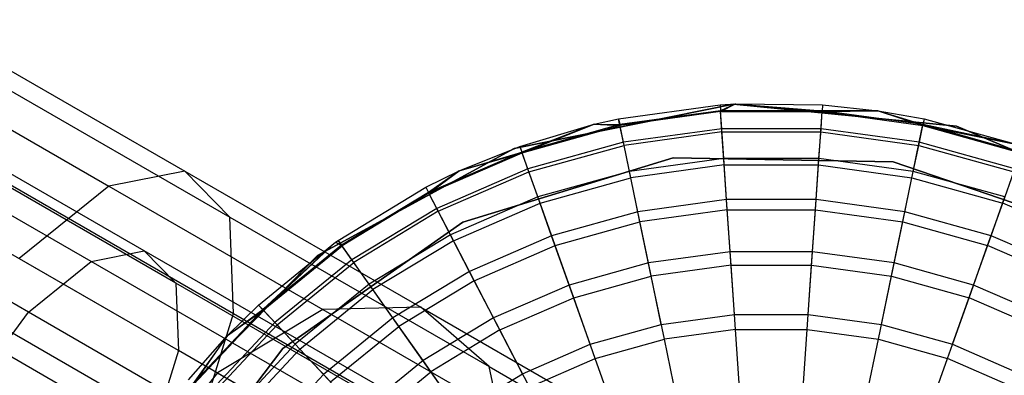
# Model space of a CAD drawing. Extents: x 0.4 to 40.3, y 0.4 to 40.3.
# Tile 163 of 243: x 36.747 to 37.392, y 10.931 to 11.165. Entities that reach past the tile are written whole.
import ezdxf

# ---------------------------------------------------------------- set-up
doc = ezdxf.new("R2010")
doc.units = 0
doc.header["$MEASUREMENT"] = 0
doc.layers.get('0').update_dxf_attribs({"color": 13, "linetype": 'CONTINUOUS'})

# ---------------------------------------------------------------- blocks, each defined once
blk = doc.blocks.new('ORTO-XII-B-11464-11465_ST0')
at = {"color": 0}
for p, q in [((36.68299, 11.16479, 0.99515), (36.85521, 11.06537, 1.06473)), ((36.68299, 11.16479, 0.99515), (36.85521, 11.06537, 1.06473)), ((36.64931, 11.14566, 1.08104), (36.8054, 11.05554, 1.14411)), ((36.64931, 11.14566, 1.08104), (36.8054, 11.05554, 1.14411)), ((36.69534, 11.14455, 0.90396), (36.88467, 11.03524, 0.98046)), ((36.69534, 11.14455, 0.90396), (36.88467, 11.03524, 0.98046)), ((36.82857, 11.01305, 1.05832), (36.65505, 11.11323, 0.98821)), ((36.82857, 11.01305, 1.05832), (36.65505, 11.11323, 0.98821)), ((37.21459, 11.10946, 10.00295), (37.07081, 11.08034, 10.00295)), ((37.07081, 11.08034, 3.31004), (37.21459, 11.10946, 3.31004)), ((37.21459, 11.10946, 10.00295), (37.07081, 11.08034, 10.00295)), ((37.07081, 11.08034, 3.31004), (37.21459, 11.10946, 3.31004)), ((37.13919, 11.09979, 10.31787), (37.20573, 11.10893, 10.31787)), ((37.13919, 11.09979, 11.89679), (37.20573, 11.10893, 11.89679)), ((37.13919, 11.09979, 10.31787), (37.20573, 11.10893, 10.31787)), ((37.13919, 11.09979, 11.89679), (37.20573, 11.10893, 11.89679)), ((37.20573, 11.10893, 10.31787), (37.2159, 11.10952, 10.31787)), ((37.20573, 11.10893, 11.89679), (37.2159, 11.10952, 11.89679)), ((37.20573, 11.10893, 10.31787), (37.2159, 11.10952, 10.31787)), ((37.20573, 11.10893, 11.89679), (37.2159, 11.10952, 11.89679)), ((37.20573, 11.10893, 10.31787), (37.206, 11.105, 10.23861)), ((37.20573, 11.10893, 10.31787), (37.206, 11.105, 10.23861)), ((37.20573, 11.10893, 11.89679), (37.20573, 11.10893, 10.31787)), ((37.20573, 11.10893, 11.89679), (37.20573, 11.10893, 10.31787)), ((37.20573, 11.10893, 11.89679), (37.20604, 11.10446, 11.94807)), ((37.20573, 11.10893, 11.89679), (37.20604, 11.10446, 11.94807)), ((37.2159, 11.10952, 10.31787), (37.206, 11.105, 10.23861)), ((37.2159, 11.10952, 10.31787), (37.206, 11.105, 10.23861)), ((37.20604, 11.10446, 11.94807), (37.2159, 11.10952, 11.89679)), ((37.20604, 11.10446, 11.94807), (37.2159, 11.10952, 11.89679)), ((37.36056, 11.09491, 10.00295), (37.21459, 11.10946, 10.00295)), ((37.21459, 11.10946, 3.31004), (37.36056, 11.09491, 3.31004)), ((37.21459, 11.10946, 10.00295), (37.21459, 11.10946, 3.31004)), ((37.36056, 11.09491, 10.00295), (37.21459, 11.10946, 10.00295)), ((37.21459, 11.10946, 3.31004), (37.36056, 11.09491, 3.31004)), ((37.21459, 11.10946, 10.00295), (37.21459, 11.10946, 3.31004)), ((37.2159, 11.10952, 10.31787), (37.27263, 11.105, 10.23861)), ((37.2159, 11.10952, 10.31787), (37.2729, 11.10893, 10.31787)), ((37.2159, 11.10952, 10.31787), (37.27263, 11.105, 10.23861)), ((37.2159, 11.10952, 11.89679), (37.2159, 11.10952, 10.31787)), ((37.2159, 11.10952, 11.89679), (37.2159, 11.10952, 10.31787)), ((37.2159, 11.10952, 11.89679), (37.2729, 11.10893, 11.89679)), ((37.2159, 11.10952, 10.31787), (37.2729, 11.10893, 10.31787)), ((37.2159, 11.10952, 11.89679), (37.2729, 11.10893, 11.89679)), ((37.2159, 11.10952, 11.89679), (37.27259, 11.10446, 11.94807)), ((37.2159, 11.10952, 11.89679), (37.27259, 11.10446, 11.94807)), ((37.2729, 11.10893, 11.89679), (37.27259, 11.10446, 11.94807)), ((37.2729, 11.10893, 11.89679), (37.27259, 11.10446, 11.94807)), ((37.2729, 11.10893, 10.31787), (37.27263, 11.105, 10.23861)), ((37.2729, 11.10893, 10.31787), (37.27263, 11.105, 10.23861)), ((37.2729, 11.10893, 10.31787), (37.30935, 11.10507, 10.31787)), ((37.2729, 11.10893, 11.89679), (37.2729, 11.10893, 10.31787)), ((37.2729, 11.10893, 11.89679), (37.2729, 11.10893, 10.31787)), ((37.2729, 11.10893, 11.89679), (37.30935, 11.10507, 11.89679)), ((37.2729, 11.10893, 10.31787), (37.30935, 11.10507, 10.31787)), ((37.2729, 11.10893, 11.89679), (37.30935, 11.10507, 11.89679)), ((37.206, 11.105, 10.23861), (37.13999, 11.09593, 10.23861)), ((37.206, 11.105, 10.23861), (37.13999, 11.09593, 10.23861)), ((37.20604, 11.10446, 11.94807), (37.1401, 11.0954, 11.94807)), ((37.20604, 11.10446, 11.94807), (37.1401, 11.0954, 11.94807)), ((37.27263, 11.105, 10.23861), (37.206, 11.105, 10.23861)), ((37.20681, 11.09325, 10.16013), (37.206, 11.105, 10.23861)), ((37.27263, 11.105, 10.23861), (37.206, 11.105, 10.23861)), ((37.20681, 11.09325, 10.16013), (37.206, 11.105, 10.23861)), ((37.20695, 11.09117, 11.99778), (37.20604, 11.10446, 11.94807)), ((37.20604, 11.10446, 11.94807), (37.27259, 11.10446, 11.94807)), ((37.20604, 11.10446, 11.94807), (37.27259, 11.10446, 11.94807)), ((37.20695, 11.09117, 11.99778), (37.20604, 11.10446, 11.94807)), ((37.27169, 11.09117, 11.99778), (37.27259, 11.10446, 11.94807)), ((37.27169, 11.09117, 11.99778), (37.27259, 11.10446, 11.94807)), ((37.27183, 11.09325, 10.16013), (37.27263, 11.105, 10.23861)), ((37.27183, 11.09325, 10.16013), (37.27263, 11.105, 10.23861)), ((37.27259, 11.10446, 11.94807), (37.30935, 11.10507, 11.89679)), ((37.27259, 11.10446, 11.94807), (37.30935, 11.10507, 11.89679)), ((37.27259, 11.10446, 11.94807), (37.33853, 11.0954, 11.94807)), ((37.27259, 11.10446, 11.94807), (37.33853, 11.0954, 11.94807)), ((37.30935, 11.10507, 10.31787), (37.27263, 11.105, 10.23861)), ((37.30935, 11.10507, 10.31787), (37.27263, 11.105, 10.23861)), ((37.33864, 11.09593, 10.23861), (37.27263, 11.105, 10.23861)), ((37.33864, 11.09593, 10.23861), (37.27263, 11.105, 10.23861)), ((37.30935, 11.10507, 10.31787), (37.33864, 11.09593, 10.23861)), ((37.30935, 11.10507, 10.31787), (37.33944, 11.09979, 10.31787)), ((37.30935, 11.10507, 10.31787), (37.33864, 11.09593, 10.23861)), ((37.30935, 11.10507, 11.89679), (37.30935, 11.10507, 10.31787)), ((37.30935, 11.10507, 11.89679), (37.30935, 11.10507, 10.31787)), ((37.30935, 11.10507, 11.89679), (37.33944, 11.09979, 11.89679)), ((37.30935, 11.10507, 10.31787), (37.33944, 11.09979, 10.31787)), ((37.30935, 11.10507, 11.89679), (37.33944, 11.09979, 11.89679)), ((37.30935, 11.10507, 11.89679), (37.33853, 11.0954, 11.94807)), ((37.30935, 11.10507, 11.89679), (37.33853, 11.0954, 11.94807)), ((36.79371, 11.00618, 1.11388), (36.63147, 11.09984, 1.04833)), ((36.79371, 11.00618, 1.11388), (36.63147, 11.09984, 1.04833)), ((36.8492, 10.99196, 0.99933), (36.66369, 11.09906, 0.92438)), ((36.8492, 10.99196, 0.99933), (36.66369, 11.09906, 0.92438)), ((37.07451, 11.08167, 10.31787), (37.12329, 11.09621, 10.31787)), ((37.07451, 11.08167, 11.89679), (37.12329, 11.09621, 11.89679)), ((37.07451, 11.08167, 10.31787), (37.12329, 11.09621, 10.31787)), ((37.07451, 11.08167, 11.89679), (37.12329, 11.09621, 11.89679)), ((37.12329, 11.09621, 10.31787), (37.07583, 11.07795, 10.23861)), ((37.12329, 11.09621, 10.31787), (37.07583, 11.07795, 10.23861)), ((37.13999, 11.09593, 10.23861), (37.07583, 11.07795, 10.23861)), ((37.13999, 11.09593, 10.23861), (37.07583, 11.07795, 10.23861)), ((37.07601, 11.07744, 11.94807), (37.12329, 11.09621, 11.89679)), ((37.07601, 11.07744, 11.94807), (37.12329, 11.09621, 11.89679)), ((37.07601, 11.07744, 11.94807), (37.1401, 11.0954, 11.94807)), ((37.07601, 11.07744, 11.94807), (37.1401, 11.0954, 11.94807)), ((37.12329, 11.09621, 10.31787), (37.13919, 11.09979, 10.31787)), ((37.12329, 11.09621, 11.89679), (37.13919, 11.09979, 11.89679)), ((37.12329, 11.09621, 10.31787), (37.13919, 11.09979, 10.31787)), ((37.12329, 11.09621, 11.89679), (37.13919, 11.09979, 11.89679)), ((37.12329, 11.09621, 10.31787), (37.13999, 11.09593, 10.23861)), ((37.12329, 11.09621, 10.31787), (37.13999, 11.09593, 10.23861)), ((37.12329, 11.09621, 11.89679), (37.12329, 11.09621, 10.31787)), ((37.12329, 11.09621, 11.89679), (37.12329, 11.09621, 10.31787)), ((37.12329, 11.09621, 11.89679), (37.1401, 11.0954, 11.94807)), ((37.12329, 11.09621, 11.89679), (37.1401, 11.0954, 11.94807)), ((37.13919, 11.09979, 10.31787), (37.13999, 11.09593, 10.23861)), ((37.13919, 11.09979, 10.31787), (37.13999, 11.09593, 10.23861)), ((37.13919, 11.09979, 11.89679), (37.13919, 11.09979, 10.31787)), ((37.13919, 11.09979, 11.89679), (37.13919, 11.09979, 10.31787)), ((37.1401, 11.0954, 11.94807), (37.13919, 11.09979, 11.89679)), ((37.1401, 11.0954, 11.94807), (37.13919, 11.09979, 11.89679)), ((37.14239, 11.0844, 10.16013), (37.13999, 11.09593, 10.23861)), ((37.14239, 11.0844, 10.16013), (37.13999, 11.09593, 10.23861)), ((37.14281, 11.08235, 11.99778), (37.1401, 11.0954, 11.94807)), ((37.14281, 11.08235, 11.99778), (37.1401, 11.0954, 11.94807)), ((37.33582, 11.08235, 11.99778), (37.33853, 11.0954, 11.94807)), ((37.33582, 11.08235, 11.99778), (37.33853, 11.0954, 11.94807)), ((37.33624, 11.0844, 10.16013), (37.33864, 11.09593, 10.23861)), ((37.33624, 11.0844, 10.16013), (37.33864, 11.09593, 10.23861)), ((37.33944, 11.09979, 11.89679), (37.33853, 11.0954, 11.94807)), ((37.33944, 11.09979, 11.89679), (37.33853, 11.0954, 11.94807)), ((37.33853, 11.0954, 11.94807), (37.40027, 11.08301, 11.89679)), ((37.33853, 11.0954, 11.94807), (37.40027, 11.08301, 11.89679)), ((37.33853, 11.0954, 11.94807), (37.40262, 11.07744, 11.94807)), ((37.33853, 11.0954, 11.94807), (37.40262, 11.07744, 11.94807)), ((37.33944, 11.09979, 10.31787), (37.33864, 11.09593, 10.23861)), ((37.33944, 11.09979, 10.31787), (37.33864, 11.09593, 10.23861)), ((37.40027, 11.08301, 10.31787), (37.33864, 11.09593, 10.23861)), ((37.40027, 11.08301, 10.31787), (37.33864, 11.09593, 10.23861)), ((37.4028, 11.07795, 10.23861), (37.33864, 11.09593, 10.23861)), ((37.4028, 11.07795, 10.23861), (37.33864, 11.09593, 10.23861)), ((37.33944, 11.09979, 10.31787), (37.40027, 11.08301, 10.31787)), ((37.33944, 11.09979, 11.89679), (37.33944, 11.09979, 10.31787)), ((37.33944, 11.09979, 11.89679), (37.33944, 11.09979, 10.31787)), ((37.33944, 11.09979, 11.89679), (37.40027, 11.08301, 11.89679)), ((37.33944, 11.09979, 10.31787), (37.40027, 11.08301, 10.31787)), ((37.33944, 11.09979, 11.89679), (37.40027, 11.08301, 11.89679)), ((37.49576, 11.03798, 10.00295), (37.36056, 11.09491, 10.00295)), ((37.36056, 11.09491, 3.31004), (37.49576, 11.03798, 3.31004)), ((37.36056, 11.09491, 10.00295), (37.36056, 11.09491, 3.31004)), ((37.49576, 11.03798, 10.00295), (37.36056, 11.09491, 10.00295)), ((37.36056, 11.09491, 3.31004), (37.49576, 11.03798, 3.31004)), ((37.36056, 11.09491, 10.00295), (37.36056, 11.09491, 3.31004)), ((36.68352, 11.08957, 0.82837), (36.88705, 10.97207, 0.9106)), ((36.68352, 11.08957, 0.82837), (36.88705, 10.97207, 0.9106)), ((37.20681, 11.09325, 10.16013), (37.14239, 11.0844, 10.16013)), ((37.20681, 11.09325, 10.16013), (37.14239, 11.0844, 10.16013)), ((37.20695, 11.09117, 11.99778), (37.14281, 11.08235, 11.99778)), ((37.20695, 11.09117, 11.99778), (37.14281, 11.08235, 11.99778)), ((37.27183, 11.09325, 10.16013), (37.20681, 11.09325, 10.16013)), ((37.20814, 11.07379, 10.08321), (37.20681, 11.09325, 10.16013)), ((37.27183, 11.09325, 10.16013), (37.20681, 11.09325, 10.16013)), ((37.20814, 11.07379, 10.08321), (37.20681, 11.09325, 10.16013)), ((37.20843, 11.06947, 12.04443), (37.20695, 11.09117, 11.99778)), ((37.20695, 11.09117, 11.99778), (37.27169, 11.09117, 11.99778)), ((37.20695, 11.09117, 11.99778), (37.27169, 11.09117, 11.99778)), ((37.20843, 11.06947, 12.04443), (37.20695, 11.09117, 11.99778)), ((37.2702, 11.06947, 12.04443), (37.27169, 11.09117, 11.99778)), ((37.2702, 11.06947, 12.04443), (37.27169, 11.09117, 11.99778)), ((37.2705, 11.07379, 10.08321), (37.27183, 11.09325, 10.16013)), ((37.2705, 11.07379, 10.08321), (37.27183, 11.09325, 10.16013)), ((37.27169, 11.09117, 11.99778), (37.33582, 11.08235, 11.99778)), ((37.27169, 11.09117, 11.99778), (37.33582, 11.08235, 11.99778)), ((37.33624, 11.0844, 10.16013), (37.27183, 11.09325, 10.16013)), ((37.33624, 11.0844, 10.16013), (37.27183, 11.09325, 10.16013)), ((37.03488, 11.06561, 10.31787), (37.07451, 11.08167, 10.31787)), ((37.03488, 11.06561, 11.89679), (37.07451, 11.08167, 11.89679)), ((37.03488, 11.06561, 10.31787), (37.07451, 11.08167, 10.31787)), ((37.03488, 11.06561, 11.89679), (37.07451, 11.08167, 11.89679)), ((37.07451, 11.08167, 10.31787), (37.07583, 11.07795, 10.23861)), ((37.07451, 11.08167, 10.31787), (37.07583, 11.07795, 10.23861)), ((37.07451, 11.08167, 11.89679), (37.07451, 11.08167, 10.31787)), ((37.07451, 11.08167, 11.89679), (37.07451, 11.08167, 10.31787)), ((37.07451, 11.08167, 11.89679), (37.07601, 11.07744, 11.94807)), ((37.07451, 11.08167, 11.89679), (37.07601, 11.07744, 11.94807)), ((37.14239, 11.0844, 10.16013), (37.07978, 11.06685, 10.16013)), ((37.14239, 11.0844, 10.16013), (37.07978, 11.06685, 10.16013)), ((37.08048, 11.06489, 11.99778), (37.14281, 11.08235, 11.99778)), ((37.08048, 11.06489, 11.99778), (37.14281, 11.08235, 11.99778)), ((37.14636, 11.0653, 10.08321), (37.14239, 11.0844, 10.16013)), ((37.14636, 11.0653, 10.08321), (37.14239, 11.0844, 10.16013)), ((37.14724, 11.06106, 12.04443), (37.14281, 11.08235, 11.99778)), ((37.14724, 11.06106, 12.04443), (37.14281, 11.08235, 11.99778)), ((37.33139, 11.06106, 12.04443), (37.33582, 11.08235, 11.99778)), ((37.33139, 11.06106, 12.04443), (37.33582, 11.08235, 11.99778)), ((37.33228, 11.0653, 10.08321), (37.33624, 11.0844, 10.16013)), ((37.33228, 11.0653, 10.08321), (37.33624, 11.0844, 10.16013)), ((37.33582, 11.08235, 11.99778), (37.39816, 11.06489, 11.99778)), ((37.33582, 11.08235, 11.99778), (37.39816, 11.06489, 11.99778)), ((37.39885, 11.06685, 10.16013), (37.33624, 11.0844, 10.16013)), ((37.39885, 11.06685, 10.16013), (37.33624, 11.0844, 10.16013)), ((37.07081, 11.08034, 10.00295), (36.94201, 11.01013, 10.00295)), ((36.94201, 11.01013, 3.31004), (37.07081, 11.08034, 3.31004)), ((37.07081, 11.08034, 10.00295), (36.94201, 11.01013, 10.00295)), ((36.94201, 11.01013, 3.31004), (37.07081, 11.08034, 3.31004)), ((37.07583, 11.07795, 10.23861), (37.01472, 11.05141, 10.23861)), ((37.07583, 11.07795, 10.23861), (37.01472, 11.05141, 10.23861)), ((37.01497, 11.05092, 11.94807), (37.07601, 11.07744, 11.94807)), ((37.01497, 11.05092, 11.94807), (37.07601, 11.07744, 11.94807)), ((37.03488, 11.06561, 10.31787), (37.07583, 11.07795, 10.23861)), ((37.03488, 11.06561, 10.31787), (37.07583, 11.07795, 10.23861)), ((37.03488, 11.06561, 11.89679), (37.07601, 11.07744, 11.94807)), ((37.03488, 11.06561, 11.89679), (37.07601, 11.07744, 11.94807)), ((37.07081, 11.08034, 10.00295), (37.07081, 11.08034, 3.31004)), ((37.07081, 11.08034, 10.00295), (37.07081, 11.08034, 3.31004)), ((37.07978, 11.06685, 10.16013), (37.07583, 11.07795, 10.23861)), ((37.07978, 11.06685, 10.16013), (37.07583, 11.07795, 10.23861)), ((37.08048, 11.06489, 11.99778), (37.07601, 11.07744, 11.94807)), ((37.08048, 11.06489, 11.99778), (37.07601, 11.07744, 11.94807)), ((37.03722, 11.03189, 10.00295), (37.17503, 11.07408, 10.00295)), ((37.17503, 11.07408, 3.31004), (37.03722, 11.03189, 3.31004)), ((37.17503, 11.07408, 3.31004), (37.03722, 11.03189, 3.31004)), ((37.03722, 11.03189, 10.00295), (37.17503, 11.07408, 10.00295)), ((37.20814, 11.07379, 10.08321), (37.14636, 11.0653, 10.08321)), ((37.20814, 11.07379, 10.08321), (37.14636, 11.0653, 10.08321)), ((37.20843, 11.06947, 12.04443), (37.14724, 11.06106, 12.04443)), ((37.20843, 11.06947, 12.04443), (37.14724, 11.06106, 12.04443)), ((37.17503, 11.07408, 10.00295), (37.31912, 11.07162, 10.00295)), ((37.31912, 11.07162, 3.31004), (37.17503, 11.07408, 3.31004)), ((37.17503, 11.07408, 3.31004), (37.17503, 11.07408, 10.00295)), ((37.17503, 11.07408, 3.31004), (37.17503, 11.07408, 10.00295)), ((37.31912, 11.07162, 3.31004), (37.17503, 11.07408, 3.31004)), ((37.17503, 11.07408, 10.00295), (37.31912, 11.07162, 10.00295)), ((37.2705, 11.07379, 10.08321), (37.20814, 11.07379, 10.08321)), ((37.20998, 11.04682, 10.0086), (37.20814, 11.07379, 10.08321)), ((37.2705, 11.07379, 10.08321), (37.20814, 11.07379, 10.08321)), ((37.20998, 11.04682, 10.0086), (37.20814, 11.07379, 10.08321)), ((37.21045, 11.04001, 12.08659), (37.20843, 11.06947, 12.04443)), ((37.20843, 11.06947, 12.04443), (37.2702, 11.06947, 12.04443)), ((37.20843, 11.06947, 12.04443), (37.2702, 11.06947, 12.04443)), ((37.21045, 11.04001, 12.08659), (37.20843, 11.06947, 12.04443)), ((37.26819, 11.04001, 12.08659), (37.2702, 11.06947, 12.04443)), ((37.26819, 11.04001, 12.08659), (37.2702, 11.06947, 12.04443)), ((37.26865, 11.04682, 10.0086), (37.2705, 11.07379, 10.08321)), ((37.26865, 11.04682, 10.0086), (37.2705, 11.07379, 10.08321)), ((37.2702, 11.06947, 12.04443), (37.33139, 11.06106, 12.04443)), ((37.2702, 11.06947, 12.04443), (37.33139, 11.06106, 12.04443)), ((37.33228, 11.0653, 10.08321), (37.2705, 11.07379, 10.08321)), ((37.33228, 11.0653, 10.08321), (37.2705, 11.07379, 10.08321)), ((37.31912, 11.07162, 10.00295), (37.45541, 11.02475, 10.00295)), ((37.45541, 11.02475, 3.31004), (37.31912, 11.07162, 3.31004)), ((37.31912, 11.07162, 3.31004), (37.31912, 11.07162, 10.00295)), ((37.31912, 11.07162, 3.31004), (37.31912, 11.07162, 10.00295)), ((37.45541, 11.02475, 3.31004), (37.31912, 11.07162, 3.31004)), ((37.31912, 11.07162, 10.00295), (37.45541, 11.02475, 10.00295)), ((36.75259, 10.97291, 1.15329), (36.59836, 11.06195, 1.09097)), ((36.75259, 10.97291, 1.15329), (36.59836, 11.06195, 1.09097)), ((36.85521, 11.06537, 1.06473), (36.8054, 11.05554, 1.14411)), ((36.85521, 11.06537, 1.06473), (36.8054, 11.05554, 1.14411)), ((36.88467, 11.03524, 0.98046), (36.85521, 11.06537, 1.06473)), ((36.85521, 11.06537, 1.06473), (37.0097, 10.97617, 1.17682)), ((36.88467, 11.03524, 0.98046), (36.85521, 11.06537, 1.06473)), ((36.85521, 11.06537, 1.06473), (37.0097, 10.97617, 1.17682)), ((37.01291, 11.05491, 10.31787), (37.03488, 11.06561, 10.31787)), ((37.01291, 11.05491, 11.89679), (37.03488, 11.06561, 11.89679)), ((37.01291, 11.05491, 10.31787), (37.03488, 11.06561, 10.31787)), ((37.01291, 11.05491, 11.89679), (37.03488, 11.06561, 11.89679)), ((37.03488, 11.06561, 10.31787), (37.01472, 11.05141, 10.23861)), ((37.03488, 11.06561, 10.31787), (37.01472, 11.05141, 10.23861)), ((37.01497, 11.05092, 11.94807), (37.03488, 11.06561, 11.89679)), ((37.01497, 11.05092, 11.94807), (37.03488, 11.06561, 11.89679)), ((37.07978, 11.06685, 10.16013), (37.02014, 11.04095, 10.16013)), ((37.07978, 11.06685, 10.16013), (37.02014, 11.04095, 10.16013)), ((37.0211, 11.0391, 11.99778), (37.08048, 11.06489, 11.99778)), ((37.0211, 11.0391, 11.99778), (37.08048, 11.06489, 11.99778)), ((37.03488, 11.06561, 11.89679), (37.03488, 11.06561, 10.31787)), ((37.03488, 11.06561, 11.89679), (37.03488, 11.06561, 10.31787)), ((37.08631, 11.04847, 10.08321), (37.07978, 11.06685, 10.16013)), ((37.08631, 11.04847, 10.08321), (37.07978, 11.06685, 10.16013)), ((37.08776, 11.04439, 12.04443), (37.08048, 11.06489, 11.99778)), ((37.08776, 11.04439, 12.04443), (37.08048, 11.06489, 11.99778)), ((37.14636, 11.0653, 10.08321), (37.08631, 11.04847, 10.08321)), ((37.14636, 11.0653, 10.08321), (37.08631, 11.04847, 10.08321)), ((37.15186, 11.03883, 10.0086), (37.14636, 11.0653, 10.08321)), ((37.15186, 11.03883, 10.0086), (37.14636, 11.0653, 10.08321)), ((37.32678, 11.03883, 10.0086), (37.33228, 11.0653, 10.08321)), ((37.32678, 11.03883, 10.0086), (37.33228, 11.0653, 10.08321)), ((37.39232, 11.04847, 10.08321), (37.33228, 11.0653, 10.08321)), ((37.39232, 11.04847, 10.08321), (37.33228, 11.0653, 10.08321)), ((37.39087, 11.04439, 12.04443), (37.39816, 11.06489, 11.99778)), ((37.39087, 11.04439, 12.04443), (37.39816, 11.06489, 11.99778)), ((36.85086, 10.94774, 0.95043), (36.65542, 11.06058, 0.87146)), ((36.85086, 10.94774, 0.95043), (36.65542, 11.06058, 0.87146)), ((36.8054, 11.05554, 1.14411), (36.74666, 11.00802, 1.2004)), ((36.8054, 11.05554, 1.14411), (36.74666, 11.00802, 1.2004)), ((36.8054, 11.05554, 1.14411), (36.94542, 10.9747, 1.2457)), ((36.8054, 11.05554, 1.14411), (36.94542, 10.9747, 1.2457)), ((37.08776, 11.04439, 12.04443), (37.14724, 11.06106, 12.04443)), ((37.08776, 11.04439, 12.04443), (37.14724, 11.06106, 12.04443)), ((37.15325, 11.03215, 12.08659), (37.14724, 11.06106, 12.04443)), ((37.15325, 11.03215, 12.08659), (37.14724, 11.06106, 12.04443)), ((37.32539, 11.03215, 12.08659), (37.33139, 11.06106, 12.04443)), ((37.32539, 11.03215, 12.08659), (37.33139, 11.06106, 12.04443)), ((37.33139, 11.06106, 12.04443), (37.39087, 11.04439, 12.04443)), ((37.33139, 11.06106, 12.04443), (37.39087, 11.04439, 12.04443)), ((36.95552, 11.02001, 10.31787), (37.01291, 11.05491, 10.31787)), ((36.95552, 11.02001, 11.89679), (37.01291, 11.05491, 11.89679)), ((36.95552, 11.02001, 10.31787), (37.01291, 11.05491, 10.31787)), ((36.95552, 11.02001, 11.89679), (37.01291, 11.05491, 11.89679)), ((37.01472, 11.05141, 10.23861), (36.95779, 11.01679, 10.23861)), ((37.01472, 11.05141, 10.23861), (36.95779, 11.01679, 10.23861)), ((37.01497, 11.05092, 11.94807), (36.9581, 11.01634, 11.94807)), ((37.01497, 11.05092, 11.94807), (36.9581, 11.01634, 11.94807)), ((37.01291, 11.05491, 10.31787), (37.01472, 11.05141, 10.23861)), ((37.01291, 11.05491, 10.31787), (37.01472, 11.05141, 10.23861)), ((37.01291, 11.05491, 11.89679), (37.01291, 11.05491, 10.31787)), ((37.01291, 11.05491, 11.89679), (37.01291, 11.05491, 10.31787)), ((37.01291, 11.05491, 11.89679), (37.01497, 11.05092, 11.94807)), ((37.01291, 11.05491, 11.89679), (37.01497, 11.05092, 11.94807)), ((37.02014, 11.04095, 10.16013), (37.01472, 11.05141, 10.23861)), ((37.02014, 11.04095, 10.16013), (37.01472, 11.05141, 10.23861)), ((37.0211, 11.0391, 11.99778), (37.01497, 11.05092, 11.94807)), ((37.0211, 11.0391, 11.99778), (37.01497, 11.05092, 11.94807)), ((37.08631, 11.04847, 10.08321), (37.02911, 11.02363, 10.08321)), ((37.08631, 11.04847, 10.08321), (37.02911, 11.02363, 10.08321)), ((37.03111, 11.01978, 12.04443), (37.08776, 11.04439, 12.04443)), ((37.03111, 11.01978, 12.04443), (37.08776, 11.04439, 12.04443)), ((37.09536, 11.023, 10.0086), (37.08631, 11.04847, 10.08321)), ((37.09536, 11.023, 10.0086), (37.08631, 11.04847, 10.08321)), ((37.09765, 11.01657, 12.08659), (37.08776, 11.04439, 12.04443)), ((37.09765, 11.01657, 12.08659), (37.08776, 11.04439, 12.04443)), ((37.20998, 11.04682, 10.0086), (37.15186, 11.03883, 10.0086)), ((37.20998, 11.04682, 10.0086), (37.15186, 11.03883, 10.0086)), ((37.26865, 11.04682, 10.0086), (37.20998, 11.04682, 10.0086)), ((37.21232, 11.01259, 9.93704), (37.20998, 11.04682, 10.0086)), ((37.26865, 11.04682, 10.0086), (37.20998, 11.04682, 10.0086)), ((37.21232, 11.01259, 9.93704), (37.20998, 11.04682, 10.0086)), ((37.26631, 11.01259, 9.93704), (37.26865, 11.04682, 10.0086)), ((37.26631, 11.01259, 9.93704), (37.26865, 11.04682, 10.0086)), ((37.32678, 11.03883, 10.0086), (37.26865, 11.04682, 10.0086)), ((37.32678, 11.03883, 10.0086), (37.26865, 11.04682, 10.0086)), ((37.38099, 11.01657, 12.08659), (37.39087, 11.04439, 12.04443)), ((37.38099, 11.01657, 12.08659), (37.39087, 11.04439, 12.04443)), ((37.38327, 11.023, 10.0086), (37.39232, 11.04847, 10.08321)), ((37.38327, 11.023, 10.0086), (37.39232, 11.04847, 10.08321)), ((37.44753, 11.01978, 12.04443), (37.39087, 11.04439, 12.04443)), ((37.44753, 11.01978, 12.04443), (37.39087, 11.04439, 12.04443)), ((37.02014, 11.04095, 10.16013), (36.96458, 11.00716, 10.16013)), ((37.02014, 11.04095, 10.16013), (36.96458, 11.00716, 10.16013)), ((37.0211, 11.0391, 11.99778), (36.96579, 11.00546, 11.99778)), ((37.0211, 11.0391, 11.99778), (36.96579, 11.00546, 11.99778)), ((37.02911, 11.02363, 10.08321), (37.02014, 11.04095, 10.16013)), ((37.02911, 11.02363, 10.08321), (37.02014, 11.04095, 10.16013)), ((37.03111, 11.01978, 12.04443), (37.0211, 11.0391, 11.99778)), ((37.03111, 11.01978, 12.04443), (37.0211, 11.0391, 11.99778)), ((37.15186, 11.03883, 10.0086), (37.09536, 11.023, 10.0086)), ((37.15186, 11.03883, 10.0086), (37.09536, 11.023, 10.0086)), ((37.15884, 11.00524, 9.93704), (37.15186, 11.03883, 10.0086)), ((37.15884, 11.00524, 9.93704), (37.15186, 11.03883, 10.0086)), ((37.21045, 11.04001, 12.08659), (37.15325, 11.03215, 12.08659)), ((37.21045, 11.04001, 12.08659), (37.15325, 11.03215, 12.08659)), ((37.21293, 11.0037, 12.12299), (37.21045, 11.04001, 12.08659)), ((37.21045, 11.04001, 12.08659), (37.26819, 11.04001, 12.08659)), ((37.21045, 11.04001, 12.08659), (37.26819, 11.04001, 12.08659)), ((37.21293, 11.0037, 12.12299), (37.21045, 11.04001, 12.08659)), ((37.2657, 11.0037, 12.12299), (37.26819, 11.04001, 12.08659)), ((37.2657, 11.0037, 12.12299), (37.26819, 11.04001, 12.08659)), ((37.26819, 11.04001, 12.08659), (37.32539, 11.03215, 12.08659)), ((37.26819, 11.04001, 12.08659), (37.32539, 11.03215, 12.08659)), ((37.31979, 11.00524, 9.93704), (37.32678, 11.03883, 10.0086)), ((37.31979, 11.00524, 9.93704), (37.32678, 11.03883, 10.0086)), ((37.38327, 11.023, 10.0086), (37.32678, 11.03883, 10.0086)), ((37.38327, 11.023, 10.0086), (37.32678, 11.03883, 10.0086)), ((36.88705, 10.97207, 0.9106), (36.88467, 11.03524, 0.98046)), ((36.88467, 11.03524, 0.98046), (37.05452, 10.93718, 1.1037)), ((36.88705, 10.97207, 0.9106), (36.88467, 11.03524, 0.98046)), ((36.88467, 11.03524, 0.98046), (37.05452, 10.93718, 1.1037)), ((36.9192, 10.94918, 10.00295), (37.03722, 11.03189, 10.00295)), ((37.03722, 11.03189, 3.31004), (36.9192, 10.94918, 3.31004)), ((37.03722, 11.03189, 3.31004), (36.9192, 10.94918, 3.31004)), ((36.9192, 10.94918, 10.00295), (37.03722, 11.03189, 10.00295)), ((37.03722, 11.03189, 3.31004), (37.03722, 11.03189, 10.00295)), ((37.03722, 11.03189, 3.31004), (37.03722, 11.03189, 10.00295)), ((37.09765, 11.01657, 12.08659), (37.15325, 11.03215, 12.08659)), ((37.09765, 11.01657, 12.08659), (37.15325, 11.03215, 12.08659)), ((37.16065, 10.99652, 12.12299), (37.15325, 11.03215, 12.08659)), ((37.16065, 10.99652, 12.12299), (37.15325, 11.03215, 12.08659)), ((37.31798, 10.99652, 12.12299), (37.32539, 11.03215, 12.08659)), ((37.31798, 10.99652, 12.12299), (37.32539, 11.03215, 12.08659)), ((37.32539, 11.03215, 12.08659), (37.38099, 11.01657, 12.08659)), ((37.32539, 11.03215, 12.08659), (37.38099, 11.01657, 12.08659)), ((37.02911, 11.02363, 10.08321), (36.97583, 10.99123, 10.08321)), ((37.02911, 11.02363, 10.08321), (36.97583, 10.99123, 10.08321)), ((37.04155, 10.99962, 10.0086), (37.02911, 11.02363, 10.08321)), ((37.04155, 10.99962, 10.0086), (37.02911, 11.02363, 10.08321)), ((37.09536, 11.023, 10.0086), (37.04155, 10.99962, 10.0086)), ((37.09536, 11.023, 10.0086), (37.04155, 10.99962, 10.0086)), ((37.10685, 10.99068, 9.93704), (37.09536, 11.023, 10.0086)), ((37.10685, 10.99068, 9.93704), (37.09536, 11.023, 10.0086)), ((37.37178, 10.99068, 9.93704), (37.38327, 11.023, 10.0086)), ((37.37178, 10.99068, 9.93704), (37.38327, 11.023, 10.0086)), ((37.43708, 10.99962, 10.0086), (37.38327, 11.023, 10.0086)), ((37.43708, 10.99962, 10.0086), (37.38327, 11.023, 10.0086)), ((36.90341, 10.97762, 10.31787), (36.95386, 11.01883, 10.31787)), ((36.90341, 10.97762, 11.89679), (36.95386, 11.01883, 11.89679)), ((36.90341, 10.97762, 10.31787), (36.95386, 11.01883, 10.31787)), ((36.90341, 10.97762, 11.89679), (36.95386, 11.01883, 11.89679)), ((36.95386, 11.01883, 10.31787), (36.9061, 10.97474, 10.23861)), ((36.95386, 11.01883, 10.31787), (36.9061, 10.97474, 10.23861)), ((36.95779, 11.01679, 10.23861), (36.9061, 10.97474, 10.23861)), ((36.95779, 11.01679, 10.23861), (36.9061, 10.97474, 10.23861)), ((36.90648, 10.97434, 11.94807), (36.95386, 11.01883, 11.89679)), ((36.90648, 10.97434, 11.94807), (36.95386, 11.01883, 11.89679)), ((36.90648, 10.97434, 11.94807), (36.9581, 11.01634, 11.94807)), ((36.90648, 10.97434, 11.94807), (36.9581, 11.01634, 11.94807)), ((36.95386, 11.01883, 10.31787), (36.95552, 11.02001, 10.31787)), ((36.95386, 11.01883, 11.89679), (36.95552, 11.02001, 11.89679)), ((36.95386, 11.01883, 10.31787), (36.95552, 11.02001, 10.31787)), ((36.95386, 11.01883, 11.89679), (36.95552, 11.02001, 11.89679)), ((36.95386, 11.01883, 10.31787), (36.95779, 11.01679, 10.23861)), ((36.95386, 11.01883, 10.31787), (36.95779, 11.01679, 10.23861)), ((36.95386, 11.01883, 11.89679), (36.95386, 11.01883, 10.31787)), ((36.95386, 11.01883, 11.89679), (36.95386, 11.01883, 10.31787)), ((36.95386, 11.01883, 11.89679), (36.9581, 11.01634, 11.94807)), ((36.95386, 11.01883, 11.89679), (36.9581, 11.01634, 11.94807)), ((36.95552, 11.02001, 10.31787), (36.95779, 11.01679, 10.23861)), ((36.95552, 11.02001, 10.31787), (36.95779, 11.01679, 10.23861)), ((36.95552, 11.02001, 11.89679), (36.95552, 11.02001, 10.31787)), ((36.95552, 11.02001, 11.89679), (36.95552, 11.02001, 10.31787)), ((36.9581, 11.01634, 11.94807), (36.95552, 11.02001, 11.89679)), ((36.9581, 11.01634, 11.94807), (36.95552, 11.02001, 11.89679)), ((36.96458, 11.00716, 10.16013), (36.95779, 11.01679, 10.23861)), ((36.96458, 11.00716, 10.16013), (36.95779, 11.01679, 10.23861)), ((36.96579, 11.00546, 11.99778), (36.9581, 11.01634, 11.94807)), ((36.96579, 11.00546, 11.99778), (36.9581, 11.01634, 11.94807)), ((37.03111, 11.01978, 12.04443), (36.97833, 10.98769, 12.04443)), ((37.03111, 11.01978, 12.04443), (36.97833, 10.98769, 12.04443)), ((37.04469, 10.99357, 12.08659), (37.03111, 11.01978, 12.04443)), ((37.04469, 10.99357, 12.08659), (37.03111, 11.01978, 12.04443)), ((37.04469, 10.99357, 12.08659), (37.09765, 11.01657, 12.08659)), ((37.04469, 10.99357, 12.08659), (37.09765, 11.01657, 12.08659)), ((37.10983, 10.98228, 12.12299), (37.09765, 11.01657, 12.08659)), ((37.10983, 10.98228, 12.12299), (37.09765, 11.01657, 12.08659)), ((37.3688, 10.98228, 12.12299), (37.38099, 11.01657, 12.08659)), ((37.3688, 10.98228, 12.12299), (37.38099, 11.01657, 12.08659)), ((37.43395, 10.99357, 12.08659), (37.38099, 11.01657, 12.08659)), ((37.43395, 10.99357, 12.08659), (37.38099, 11.01657, 12.08659)), ((36.65024, 11.01245, 0.78568), (36.86179, 10.89032, 0.87115)), ((36.65024, 11.01245, 0.78568), (36.86179, 10.89032, 0.87115)), ((36.79371, 11.00618, 1.11388), (36.82857, 11.01305, 1.05832)), ((36.79371, 11.00618, 1.11388), (36.82857, 11.01305, 1.05832)), ((36.98423, 10.92318, 1.17126), (36.82857, 11.01305, 1.05832)), ((36.82857, 11.01305, 1.05832), (36.8492, 10.99196, 0.99933)), ((36.98423, 10.92318, 1.17126), (36.82857, 11.01305, 1.05832)), ((36.82857, 11.01305, 1.05832), (36.8492, 10.99196, 0.99933)), ((36.94201, 11.01013, 10.00295), (36.83963, 10.90507, 10.00295)), ((36.83963, 10.90507, 3.31004), (36.94201, 11.01013, 3.31004)), ((36.94201, 11.01013, 10.00295), (36.83963, 10.90507, 10.00295)), ((36.83963, 10.90507, 3.31004), (36.94201, 11.01013, 3.31004)), ((36.94201, 11.01013, 10.00295), (36.94201, 11.01013, 3.31004)), ((36.94201, 11.01013, 10.00295), (36.94201, 11.01013, 3.31004)), ((37.21232, 11.01259, 9.93704), (37.15884, 11.00524, 9.93704)), ((37.21232, 11.01259, 9.93704), (37.15884, 11.00524, 9.93704)), ((37.26631, 11.01259, 9.93704), (37.21232, 11.01259, 9.93704)), ((37.21514, 10.97146, 9.86923), (37.21232, 11.01259, 9.93704)), ((37.26631, 11.01259, 9.93704), (37.21232, 11.01259, 9.93704)), ((37.21514, 10.97146, 9.86923), (37.21232, 11.01259, 9.93704)), ((37.2635, 10.97146, 9.86923), (37.26631, 11.01259, 9.93704)), ((37.2635, 10.97146, 9.86923), (37.26631, 11.01259, 9.93704)), ((37.31979, 11.00524, 9.93704), (37.26631, 11.01259, 9.93704)), ((37.31979, 11.00524, 9.93704), (37.26631, 11.01259, 9.93704)), ((36.83318, 10.89052, 0.92281), (36.63213, 11.00659, 0.84158)), ((36.83318, 10.89052, 0.92281), (36.63213, 11.00659, 0.84158)), ((36.74666, 11.00802, 1.2004), (36.87643, 10.9331, 1.29455)), ((36.74666, 11.00802, 1.2004), (36.87643, 10.9331, 1.29455)), ((36.75259, 10.97291, 1.15329), (36.79371, 11.00618, 1.11388)), ((36.75259, 10.97291, 1.15329), (36.79371, 11.00618, 1.11388)), ((36.93924, 10.92215, 1.21947), (36.79371, 11.00618, 1.11388)), ((36.93924, 10.92215, 1.21947), (36.79371, 11.00618, 1.11388)), ((36.96458, 11.00716, 10.16013), (36.91414, 10.96613, 10.16013)), ((36.96458, 11.00716, 10.16013), (36.91414, 10.96613, 10.16013)), ((36.91557, 10.9646, 11.99778), (36.96579, 11.00546, 11.99778)), ((36.91557, 10.9646, 11.99778), (36.96579, 11.00546, 11.99778)), ((36.97583, 10.99123, 10.08321), (36.96458, 11.00716, 10.16013)), ((36.97583, 10.99123, 10.08321), (36.96458, 11.00716, 10.16013)), ((36.97833, 10.98769, 12.04443), (36.96579, 11.00546, 11.99778)), ((36.97833, 10.98769, 12.04443), (36.96579, 11.00546, 11.99778)), ((37.15884, 11.00524, 9.93704), (37.10685, 10.99068, 9.93704)), ((37.15884, 11.00524, 9.93704), (37.10685, 10.99068, 9.93704)), ((37.16723, 10.96487, 9.86923), (37.15884, 11.00524, 9.93704)), ((37.16723, 10.96487, 9.86923), (37.15884, 11.00524, 9.93704)), ((37.21293, 11.0037, 12.12299), (37.16065, 10.99652, 12.12299)), ((37.21293, 11.0037, 12.12299), (37.16065, 10.99652, 12.12299)), ((37.21581, 10.96164, 12.15251), (37.21293, 11.0037, 12.12299)), ((37.21293, 11.0037, 12.12299), (37.2657, 11.0037, 12.12299)), ((37.21293, 11.0037, 12.12299), (37.2657, 11.0037, 12.12299)), ((37.21581, 10.96164, 12.15251), (37.21293, 11.0037, 12.12299)), ((37.26283, 10.96164, 12.15251), (37.2657, 11.0037, 12.12299)), ((37.26283, 10.96164, 12.15251), (37.2657, 11.0037, 12.12299)), ((37.2657, 11.0037, 12.12299), (37.31798, 10.99652, 12.12299)), ((37.2657, 11.0037, 12.12299), (37.31798, 10.99652, 12.12299)), ((37.31141, 10.96487, 9.86923), (37.31979, 11.00524, 9.93704)), ((37.31141, 10.96487, 9.86923), (37.31979, 11.00524, 9.93704)), ((37.37178, 10.99068, 9.93704), (37.31979, 11.00524, 9.93704)), ((37.37178, 10.99068, 9.93704), (37.31979, 11.00524, 9.93704)), ((37.04155, 10.99962, 10.0086), (36.99142, 10.96914, 10.0086)), ((37.04155, 10.99962, 10.0086), (36.99142, 10.96914, 10.0086)), ((37.05733, 10.96917, 9.93704), (37.04155, 10.99962, 10.0086)), ((37.05733, 10.96917, 9.93704), (37.04155, 10.99962, 10.0086)), ((37.01561, 10.89589, 1.12007), (36.8492, 10.99196, 0.99933)), ((36.8492, 10.99196, 0.99933), (36.85086, 10.94774, 0.95043)), ((37.01561, 10.89589, 1.12007), (36.8492, 10.99196, 0.99933)), ((36.8492, 10.99196, 0.99933), (36.85086, 10.94774, 0.95043)), ((36.97583, 10.99123, 10.08321), (36.92746, 10.95187, 10.08321)), ((36.97583, 10.99123, 10.08321), (36.92746, 10.95187, 10.08321)), ((36.99142, 10.96914, 10.0086), (36.97583, 10.99123, 10.08321)), ((36.99142, 10.96914, 10.0086), (36.97583, 10.99123, 10.08321)), ((37.04469, 10.99357, 12.08659), (36.99535, 10.96357, 12.08659)), ((37.04469, 10.99357, 12.08659), (36.99535, 10.96357, 12.08659)), ((37.06143, 10.96126, 12.12299), (37.04469, 10.99357, 12.08659)), ((37.06143, 10.96126, 12.12299), (37.04469, 10.99357, 12.08659)), ((37.10685, 10.99068, 9.93704), (37.05733, 10.96917, 9.93704)), ((37.10685, 10.99068, 9.93704), (37.05733, 10.96917, 9.93704)), ((37.12066, 10.95183, 9.86923), (37.10685, 10.99068, 9.93704)), ((37.12066, 10.95183, 9.86923), (37.10685, 10.99068, 9.93704)), ((37.10983, 10.98228, 12.12299), (37.16065, 10.99652, 12.12299)), ((37.10983, 10.98228, 12.12299), (37.16065, 10.99652, 12.12299)), ((37.16923, 10.95524, 12.15251), (37.16065, 10.99652, 12.12299)), ((37.16923, 10.95524, 12.15251), (37.16065, 10.99652, 12.12299)), ((37.3094, 10.95524, 12.15251), (37.31798, 10.99652, 12.12299)), ((37.3094, 10.95524, 12.15251), (37.31798, 10.99652, 12.12299)), ((37.31798, 10.99652, 12.12299), (37.3688, 10.98228, 12.12299)), ((37.31798, 10.99652, 12.12299), (37.3688, 10.98228, 12.12299)), ((37.35798, 10.95183, 9.86923), (37.37178, 10.99068, 9.93704)), ((37.35798, 10.95183, 9.86923), (37.37178, 10.99068, 9.93704)), ((37.4213, 10.96917, 9.93704), (37.37178, 10.99068, 9.93704)), ((37.4213, 10.96917, 9.93704), (37.37178, 10.99068, 9.93704)), ((36.93041, 10.94871, 12.04443), (36.97833, 10.98769, 12.04443)), ((36.93041, 10.94871, 12.04443), (36.97833, 10.98769, 12.04443)), ((36.99535, 10.96357, 12.08659), (36.97833, 10.98769, 12.04443)), ((36.99535, 10.96357, 12.08659), (36.97833, 10.98769, 12.04443)), ((36.88315, 10.95756, 10.31787), (36.90341, 10.97762, 10.31787)), ((36.88315, 10.95756, 11.89679), (36.90341, 10.97762, 11.89679)), ((36.88315, 10.95756, 10.31787), (36.90341, 10.97762, 10.31787)), ((36.88315, 10.95756, 11.89679), (36.90341, 10.97762, 11.89679)), ((36.90341, 10.97762, 10.31787), (36.9061, 10.97474, 10.23861)), ((36.90341, 10.97762, 10.31787), (36.9061, 10.97474, 10.23861)), ((36.90341, 10.97762, 11.89679), (36.90341, 10.97762, 10.31787)), ((36.90341, 10.97762, 11.89679), (36.90341, 10.97762, 10.31787)), ((36.90341, 10.97762, 11.89679), (36.90648, 10.97434, 11.94807)), ((36.90341, 10.97762, 11.89679), (36.90648, 10.97434, 11.94807)), ((37.06143, 10.96126, 12.12299), (37.10983, 10.98228, 12.12299)), ((37.06143, 10.96126, 12.12299), (37.10983, 10.98228, 12.12299)), ((37.12395, 10.94255, 12.15251), (37.10983, 10.98228, 12.12299)), ((37.12395, 10.94255, 12.15251), (37.10983, 10.98228, 12.12299)), ((37.35468, 10.94255, 12.15251), (37.3688, 10.98228, 12.12299)), ((37.35468, 10.94255, 12.15251), (37.3688, 10.98228, 12.12299)), ((37.4172, 10.96126, 12.12299), (37.3688, 10.98228, 12.12299)), ((37.4172, 10.96126, 12.12299), (37.3688, 10.98228, 12.12299)), ((36.71464, 10.92088, 1.16751), (36.75259, 10.97291, 1.15329)), ((36.71464, 10.92088, 1.16751), (36.75259, 10.97291, 1.15329)), ((36.89094, 10.89303, 1.25366), (36.75259, 10.97291, 1.15329)), ((36.89094, 10.89303, 1.25366), (36.75259, 10.97291, 1.15329)), ((36.9061, 10.97474, 10.23861), (36.86063, 10.92604, 10.23861)), ((36.9061, 10.97474, 10.23861), (36.86063, 10.92604, 10.23861)), ((36.86105, 10.9257, 11.94807), (36.90648, 10.97434, 11.94807)), ((36.86105, 10.9257, 11.94807), (36.90648, 10.97434, 11.94807)), ((36.86179, 10.89032, 0.87115), (36.88705, 10.97207, 0.9106)), ((36.86179, 10.89032, 0.87115), (36.88705, 10.97207, 0.9106)), ((36.94542, 10.9747, 1.2457), (36.87643, 10.9331, 1.29455)), ((36.94542, 10.9747, 1.2457), (36.87643, 10.9331, 1.29455)), ((36.88315, 10.95756, 10.31787), (36.9061, 10.97474, 10.23861)), ((36.88315, 10.95756, 10.31787), (36.9061, 10.97474, 10.23861)), ((36.88315, 10.95756, 11.89679), (36.90648, 10.97434, 11.94807)), ((36.88315, 10.95756, 11.89679), (36.90648, 10.97434, 11.94807)), ((36.88705, 10.97207, 0.9106), (37.06963, 10.86665, 1.04307)), ((36.88705, 10.97207, 0.9106), (37.06963, 10.86665, 1.04307)), ((36.91414, 10.96613, 10.16013), (36.9061, 10.97474, 10.23861)), ((36.91414, 10.96613, 10.16013), (36.9061, 10.97474, 10.23861)), ((36.91557, 10.9646, 11.99778), (36.90648, 10.97434, 11.94807)), ((36.91557, 10.9646, 11.99778), (36.90648, 10.97434, 11.94807)), ((37.0097, 10.97617, 1.17682), (36.94542, 10.9747, 1.2457)), ((37.0097, 10.97617, 1.17682), (36.94542, 10.9747, 1.2457)), ((36.94542, 10.9747, 1.2457), (37.06236, 10.90719, 1.38072)), ((36.94542, 10.9747, 1.2457), (37.06236, 10.90719, 1.38072)), ((37.05452, 10.93718, 1.1037), (37.0097, 10.97617, 1.17682)), ((37.0097, 10.97617, 1.17682), (37.13871, 10.90168, 1.3258)), ((37.05452, 10.93718, 1.1037), (37.0097, 10.97617, 1.17682)), ((37.0097, 10.97617, 1.17682), (37.13871, 10.90168, 1.3258)), ((37.16723, 10.96487, 9.86923), (37.21514, 10.97146, 9.86923)), ((37.16723, 10.96487, 9.86923), (37.21514, 10.97146, 9.86923)), ((37.21514, 10.97146, 9.86923), (37.2635, 10.97146, 9.86923)), ((37.21514, 10.97146, 9.86923), (37.2635, 10.97146, 9.86923)), ((37.2635, 10.97146, 9.86923), (37.31141, 10.96487, 9.86923)), ((37.2635, 10.97146, 9.86923), (37.31141, 10.96487, 9.86923)), ((36.91414, 10.96613, 10.16013), (36.86976, 10.91861, 10.16013)), ((36.91414, 10.96613, 10.16013), (36.86976, 10.91861, 10.16013)), ((36.92746, 10.95187, 10.08321), (36.91414, 10.96613, 10.16013)), ((36.92746, 10.95187, 10.08321), (36.91414, 10.96613, 10.16013)), ((36.99142, 10.96914, 10.0086), (36.94591, 10.93211, 10.0086)), ((36.99142, 10.96914, 10.0086), (36.94591, 10.93211, 10.0086)), ((37.0112, 10.94112, 9.93704), (36.99142, 10.96914, 10.0086)), ((37.0112, 10.94112, 9.93704), (36.99142, 10.96914, 10.0086)), ((37.05733, 10.96917, 9.93704), (37.0112, 10.94112, 9.93704)), ((37.05733, 10.96917, 9.93704), (37.0112, 10.94112, 9.93704)), ((37.0763, 10.93256, 9.86923), (37.05733, 10.96917, 9.93704)), ((37.0763, 10.93256, 9.86923), (37.05733, 10.96917, 9.93704)), ((37.12066, 10.95183, 9.86923), (37.16723, 10.96487, 9.86923)), ((37.12066, 10.95183, 9.86923), (37.16723, 10.96487, 9.86923)), ((37.31141, 10.96487, 9.86923), (37.35798, 10.95183, 9.86923)), ((37.31141, 10.96487, 9.86923), (37.35798, 10.95183, 9.86923)), ((36.87138, 10.91729, 11.99778), (36.91557, 10.9646, 11.99778)), ((36.87138, 10.91729, 11.99778), (36.91557, 10.9646, 11.99778)), ((36.93041, 10.94871, 12.04443), (36.91557, 10.9646, 11.99778)), ((36.93041, 10.94871, 12.04443), (36.91557, 10.9646, 11.99778)), ((36.95057, 10.92713, 12.08659), (36.99535, 10.96357, 12.08659)), ((36.95057, 10.92713, 12.08659), (36.99535, 10.96357, 12.08659)), ((37.01634, 10.93384, 12.12299), (36.99535, 10.96357, 12.08659)), ((37.01634, 10.93384, 12.12299), (36.99535, 10.96357, 12.08659)), ((37.06143, 10.96126, 12.12299), (37.01634, 10.93384, 12.12299)), ((37.06143, 10.96126, 12.12299), (37.01634, 10.93384, 12.12299)), ((37.08083, 10.92382, 12.15251), (37.06143, 10.96126, 12.12299)), ((37.08083, 10.92382, 12.15251), (37.06143, 10.96126, 12.12299)), ((37.21581, 10.96164, 12.15251), (37.16923, 10.95524, 12.15251)), ((37.21581, 10.96164, 12.15251), (37.16923, 10.95524, 12.15251)), ((37.21899, 10.9151, 12.17426), (37.21581, 10.96164, 12.15251)), ((37.21581, 10.96164, 12.15251), (37.26283, 10.96164, 12.15251)), ((37.21581, 10.96164, 12.15251), (37.26283, 10.96164, 12.15251)), ((37.21899, 10.9151, 12.17426), (37.21581, 10.96164, 12.15251)), ((37.25964, 10.9151, 12.17426), (37.26283, 10.96164, 12.15251)), ((37.25964, 10.9151, 12.17426), (37.26283, 10.96164, 12.15251)), ((37.26283, 10.96164, 12.15251), (37.3094, 10.95524, 12.15251)), ((37.26283, 10.96164, 12.15251), (37.3094, 10.95524, 12.15251)), ((36.85757, 10.92853, 10.31787), (36.88315, 10.95756, 10.31787)), ((36.85757, 10.92853, 11.89679), (36.88315, 10.95756, 11.89679)), ((36.85757, 10.92853, 10.31787), (36.88315, 10.95756, 10.31787)), ((36.85757, 10.92853, 11.89679), (36.88315, 10.95756, 11.89679)), ((36.88315, 10.95756, 10.31787), (36.86063, 10.92604, 10.23861)), ((36.88315, 10.95756, 10.31787), (36.86063, 10.92604, 10.23861)), ((36.86105, 10.9257, 11.94807), (36.88315, 10.95756, 11.89679)), ((36.86105, 10.9257, 11.94807), (36.88315, 10.95756, 11.89679)), ((36.88315, 10.95756, 11.89679), (36.88315, 10.95756, 10.31787)), ((36.88315, 10.95756, 11.89679), (36.88315, 10.95756, 10.31787)), ((36.92746, 10.95187, 10.08321), (36.88489, 10.9063, 10.08321)), ((36.92746, 10.95187, 10.08321), (36.88489, 10.9063, 10.08321)), ((36.94591, 10.93211, 10.0086), (36.92746, 10.95187, 10.08321)), ((36.94591, 10.93211, 10.0086), (36.92746, 10.95187, 10.08321)), ((37.0763, 10.93256, 9.86923), (37.12066, 10.95183, 9.86923)), ((37.0763, 10.93256, 9.86923), (37.12066, 10.95183, 9.86923)), ((37.12395, 10.94255, 12.15251), (37.16923, 10.95524, 12.15251)), ((37.12395, 10.94255, 12.15251), (37.16923, 10.95524, 12.15251)), ((37.17872, 10.90957, 12.17426), (37.16923, 10.95524, 12.15251)), ((37.17872, 10.90957, 12.17426), (37.16923, 10.95524, 12.15251)), ((37.29991, 10.90957, 12.17426), (37.3094, 10.95524, 12.15251)), ((37.29991, 10.90957, 12.17426), (37.3094, 10.95524, 12.15251)), ((37.3094, 10.95524, 12.15251), (37.35468, 10.94255, 12.15251)), ((37.3094, 10.95524, 12.15251), (37.35468, 10.94255, 12.15251)), ((37.35798, 10.95183, 9.86923), (37.40233, 10.93256, 9.86923)), ((37.35798, 10.95183, 9.86923), (37.40233, 10.93256, 9.86923)), ((36.83252, 10.83405, 10.00295), (36.9192, 10.94918, 10.00295)), ((36.9192, 10.94918, 3.31004), (36.83252, 10.83405, 3.31004)), ((36.9192, 10.94918, 3.31004), (36.83252, 10.83405, 3.31004)), ((36.83252, 10.83405, 10.00295), (36.9192, 10.94918, 10.00295)), ((36.85086, 10.94774, 0.95043), (36.83318, 10.89052, 0.92281)), ((36.85086, 10.94774, 0.95043), (36.83318, 10.89052, 0.92281)), ((37.02618, 10.84652, 1.07763), (36.85086, 10.94774, 0.95043)), ((37.02618, 10.84652, 1.07763), (36.85086, 10.94774, 0.95043)), ((36.88825, 10.90356, 12.04443), (36.93041, 10.94871, 12.04443)), ((36.88825, 10.90356, 12.04443), (36.93041, 10.94871, 12.04443)), ((36.9192, 10.94918, 3.31004), (36.9192, 10.94918, 10.00295)), ((36.9192, 10.94918, 3.31004), (36.9192, 10.94918, 10.00295)), ((36.95057, 10.92713, 12.08659), (36.93041, 10.94871, 12.04443)), ((36.95057, 10.92713, 12.08659), (36.93041, 10.94871, 12.04443)), ((37.0112, 10.94112, 9.93704), (36.96933, 10.90704, 9.93704)), ((37.0112, 10.94112, 9.93704), (36.96933, 10.90704, 9.93704)), ((37.03498, 10.90743, 9.86923), (37.0112, 10.94112, 9.93704)), ((37.03498, 10.90743, 9.86923), (37.0112, 10.94112, 9.93704)), ((37.08083, 10.92382, 12.15251), (37.12395, 10.94255, 12.15251)), ((37.08083, 10.92382, 12.15251), (37.12395, 10.94255, 12.15251)), ((37.13958, 10.8986, 12.17426), (37.12395, 10.94255, 12.15251)), ((37.13958, 10.8986, 12.17426), (37.12395, 10.94255, 12.15251)), ((37.33906, 10.8986, 12.17426), (37.35468, 10.94255, 12.15251)), ((37.33906, 10.8986, 12.17426), (37.35468, 10.94255, 12.15251)), ((37.3978, 10.92382, 12.15251), (37.35468, 10.94255, 12.15251)), ((37.3978, 10.92382, 12.15251), (37.35468, 10.94255, 12.15251)), ((36.87643, 10.9331, 1.29455), (36.81851, 10.86091, 1.31218)), ((36.87643, 10.9331, 1.29455), (36.81851, 10.86091, 1.31218)), ((36.87643, 10.9331, 1.29455), (36.98479, 10.87054, 1.41968)), ((36.87643, 10.9331, 1.29455), (36.98479, 10.87054, 1.41968)), ((36.97541, 10.90053, 12.12299), (37.01634, 10.93384, 12.12299)), ((36.97541, 10.90053, 12.12299), (37.01634, 10.93384, 12.12299)), ((37.04066, 10.89939, 12.15251), (37.01634, 10.93384, 12.12299)), ((37.04066, 10.89939, 12.15251), (37.01634, 10.93384, 12.12299)), ((37.03498, 10.90743, 9.86923), (37.0763, 10.93256, 9.86923)), ((37.03498, 10.90743, 9.86923), (37.0763, 10.93256, 9.86923)), ((37.06963, 10.86665, 1.04307), (37.05452, 10.93718, 1.1037)), ((37.05452, 10.93718, 1.1037), (37.19636, 10.85529, 1.26748)), ((37.06963, 10.86665, 1.04307), (37.05452, 10.93718, 1.1037)), ((37.05452, 10.93718, 1.1037), (37.19636, 10.85529, 1.26748)), ((36.94591, 10.93211, 10.0086), (36.90587, 10.88924, 10.0086)), ((36.94591, 10.93211, 10.0086), (36.90587, 10.88924, 10.0086)), ((36.96933, 10.90704, 9.93704), (36.94591, 10.93211, 10.0086)), ((36.96933, 10.90704, 9.93704), (36.94591, 10.93211, 10.0086))]:
    blk.add_line(p, q, dxfattribs=at)

msp = doc.modelspace()

# ---------------------------------------------------------------- block references
at = {"color": 0}
msp.add_blockref('ORTO-XII-B-11464-11465_ST0', (0, 0), dxfattribs=at)

doc.saveas('drawing.dxf')
